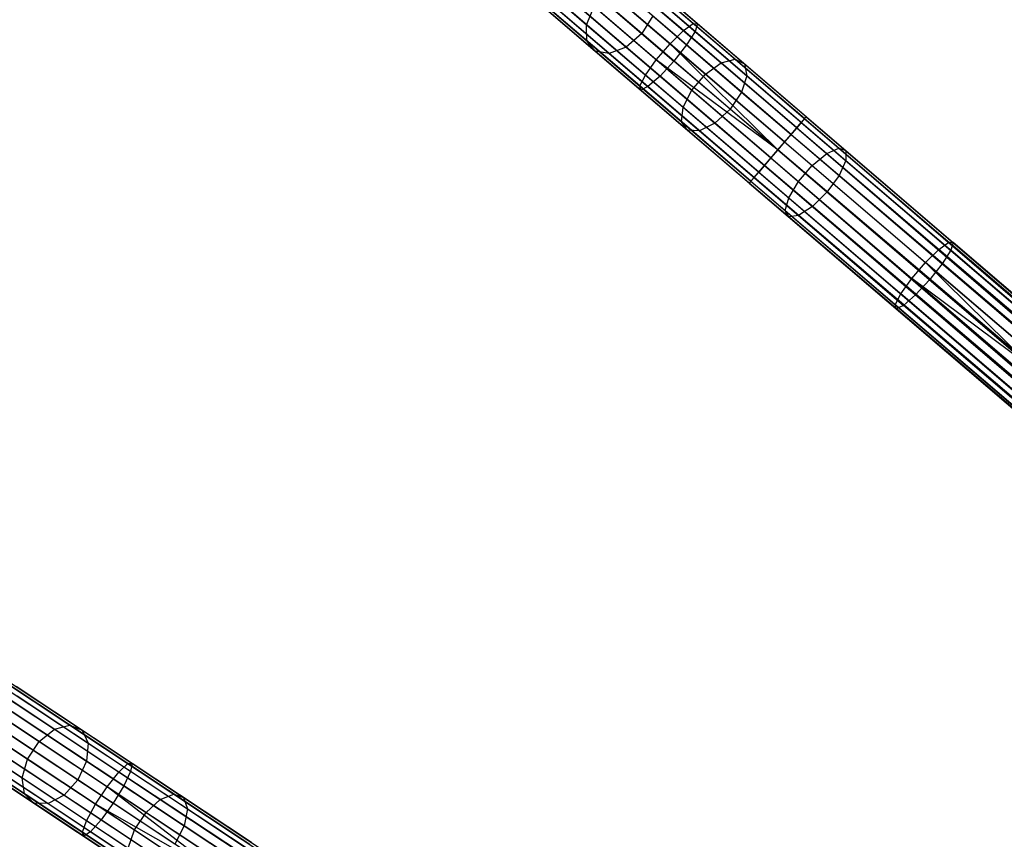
# Model space of a CAD drawing. Extents: x -189 to 189, y -189 to 189.
# Tile 97 of 256: x -145 to -123, y 94 to 112. Entities that reach past the tile are written whole.
import ezdxf

# ---------------------------------------------------------------- set-up
doc = ezdxf.new("R2010")
doc.units = 0
doc.header["$LTSCALE"] = 25.4
doc.layers.get('0').update_dxf_attribs({"linetype": 'CONTINUOUS'})

# ---------------------------------------------------------------- blocks, each defined once
blk = doc.blocks.new('NL2500012474_STL')
at = {"color": 0}
for p, q in [((61.219, 112.308, 177.97), (58.714, 114.454, 177.142)), ((61.219, 112.308, 177.97), (58.714, 114.454, 177.142)), ((61.444, 112.473, 177.581), (58.988, 114.578, 176.769)), ((61.444, 112.473, 177.581), (58.988, 114.578, 176.769)), ((61.541, 112.466, 177.113), (59.141, 114.522, 176.319)), ((61.541, 112.466, 177.113), (59.141, 114.522, 176.319)), ((61.486, 112.29, 176.671), (59.141, 114.299, 175.895)), ((61.486, 112.29, 176.671), (59.141, 114.299, 175.895)), ((57.102, 114.089, 33.557), (59.022, 112.444, 31.2)), ((57.102, 114.089, 33.557), (59.022, 112.444, 31.2)), ((60.915, 112.01, 178.189), (58.384, 114.179, 177.352)), ((60.915, 112.01, 178.189), (58.384, 114.179, 177.352)), ((60.604, 111.647, 178.189), (58.073, 113.815, 177.352)), ((60.604, 111.647, 178.189), (58.073, 113.815, 177.352)), ((61.292, 111.984, 176.358), (58.985, 113.961, 175.595)), ((61.292, 111.984, 176.358), (58.985, 113.961, 175.595)), ((57.147, 113.692, 33.822), (59.03, 112.079, 31.509)), ((57.147, 113.692, 33.822), (59.03, 112.079, 31.509)), ((60.275, 112.244, 32.573), (58.517, 113.75, 34.732)), ((60.275, 112.244, 32.573), (58.517, 113.75, 34.732)), ((58.711, 113.584, 175.486), (61.004, 111.619, 176.245)), ((58.711, 113.584, 175.486), (61.004, 111.619, 176.245)), ((57.376, 113.42, 34.141), (59.216, 111.844, 31.882)), ((57.376, 113.42, 34.141), (59.216, 111.844, 31.882)), ((60.356, 111.301, 177.97), (57.851, 113.447, 177.142)), ((60.356, 111.301, 177.97), (57.851, 113.447, 177.142)), ((58.15, 113.452, 34.655), (59.919, 111.937, 32.483)), ((58.15, 113.452, 34.655), (59.919, 111.937, 32.483)), ((59.885, 113.451, 31.2), (62.075, 111.575, 29.295)), ((59.885, 113.451, 31.2), (62.075, 111.575, 29.295)), ((60.247, 113.499, 31.509), (62.395, 111.658, 29.64)), ((60.247, 113.499, 31.509), (62.395, 111.658, 29.64)), ((60.507, 113.352, 31.882), (62.606, 111.554, 30.057)), ((60.507, 113.352, 31.882), (62.606, 111.554, 30.057)), ((57.739, 113.333, 34.442), (59.536, 111.793, 32.234)), ((57.739, 113.333, 34.442), (59.536, 111.793, 32.234)), ((60.228, 111.053, 177.581), (57.771, 113.158, 176.769)), ((60.228, 111.053, 177.581), (57.771, 113.158, 176.769)), ((60.688, 111.278, 176.358), (58.38, 113.255, 175.595)), ((60.688, 111.278, 176.358), (58.38, 113.255, 175.595)), ((59.504, 113.219, 31.025), (61.718, 111.322, 29.1)), ((59.504, 113.219, 31.025), (61.718, 111.322, 29.1)), ((60.249, 110.958, 177.113), (57.85, 113.014, 176.319)), ((60.249, 110.958, 177.113), (57.85, 113.014, 176.319)), ((60.415, 111.04, 176.671), (58.07, 113.049, 175.895)), ((60.415, 111.04, 176.671), (58.07, 113.049, 175.895)), ((60.607, 113.043, 32.234), (62.658, 111.285, 30.45)), ((60.607, 113.043, 32.234), (62.658, 111.285, 30.45)), ((59.022, 112.444, 31.2), (59.193, 112.855, 31.025)), ((59.022, 112.444, 31.2), (59.193, 112.855, 31.025)), ((59.193, 112.855, 31.025), (61.407, 110.959, 29.1)), ((59.193, 112.855, 31.025), (61.407, 110.959, 29.1)), ((59.03, 112.079, 31.509), (59.022, 112.444, 31.2)), ((59.022, 112.444, 31.2), (61.212, 110.568, 29.295)), ((59.022, 112.444, 31.2), (61.212, 110.568, 29.295)), ((59.03, 112.079, 31.509), (59.022, 112.444, 31.2)), ((60.523, 112.643, 32.483), (60.275, 112.244, 32.573)), ((60.523, 112.643, 32.483), (60.275, 112.244, 32.573)), ((60.523, 112.643, 32.483), (62.541, 110.914, 30.728)), ((60.523, 112.643, 32.483), (62.541, 110.914, 30.728)), ((61.219, 112.308, 177.97), (61.444, 112.473, 177.581)), ((61.219, 112.308, 177.97), (61.444, 112.473, 177.581)), ((61.444, 112.473, 177.581), (61.541, 112.466, 177.113)), ((63.969, 110.31, 177.855), (61.444, 112.473, 177.581)), ((63.969, 110.31, 177.855), (61.444, 112.473, 177.581)), ((61.444, 112.473, 177.581), (61.541, 112.466, 177.113)), ((61.541, 112.466, 177.113), (61.486, 112.29, 176.671)), ((61.541, 112.466, 177.113), (61.486, 112.29, 176.671)), ((64.007, 110.354, 177.379), (61.541, 112.466, 177.113)), ((64.007, 110.354, 177.379), (61.541, 112.466, 177.113)), ((60.275, 112.244, 32.573), (59.919, 111.937, 32.483)), ((60.275, 112.244, 32.573), (59.919, 111.937, 32.483)), ((62.28, 110.525, 30.829), (60.275, 112.244, 32.573)), ((62.28, 110.525, 30.829), (60.275, 112.244, 32.573)), ((60.915, 112.01, 178.189), (61.219, 112.308, 177.97)), ((60.915, 112.01, 178.189), (61.219, 112.308, 177.97)), ((63.792, 110.103, 178.249), (61.219, 112.308, 177.97)), ((63.792, 110.103, 178.249), (61.219, 112.308, 177.97)), ((61.486, 112.29, 176.671), (61.292, 111.984, 176.358)), ((61.486, 112.29, 176.671), (61.292, 111.984, 176.358)), ((63.896, 110.225, 176.932), (61.486, 112.29, 176.671)), ((63.896, 110.225, 176.932), (61.486, 112.29, 176.671)), ((59.216, 111.844, 31.882), (59.03, 112.079, 31.509)), ((59.03, 112.079, 31.509), (61.179, 110.238, 29.64)), ((59.03, 112.079, 31.509), (61.179, 110.238, 29.64)), ((59.216, 111.844, 31.882), (59.03, 112.079, 31.509)), ((60.604, 111.647, 178.189), (60.915, 112.01, 178.189)), ((60.604, 111.647, 178.189), (60.915, 112.01, 178.189)), ((63.361, 109.6, 178.5), (60.915, 112.01, 178.189)), ((63.361, 109.6, 178.5), (60.915, 112.01, 178.189)), ((63.516, 109.782, 178.471), (60.915, 112.01, 178.189)), ((63.516, 109.782, 178.471), (60.915, 112.01, 178.189)), ((59.536, 111.793, 32.234), (59.216, 111.844, 31.882)), ((59.216, 111.844, 31.882), (61.314, 110.046, 30.057)), ((59.216, 111.844, 31.882), (61.314, 110.046, 30.057)), ((59.536, 111.793, 32.234), (59.216, 111.844, 31.882)), ((59.919, 111.937, 32.483), (59.536, 111.793, 32.234)), ((59.919, 111.937, 32.483), (59.536, 111.793, 32.234)), ((59.536, 111.793, 32.234), (61.588, 110.035, 30.45)), ((59.536, 111.793, 32.234), (61.588, 110.035, 30.45)), ((59.919, 111.937, 32.483), (61.936, 110.208, 30.728)), ((59.919, 111.937, 32.483), (61.936, 110.208, 30.728)), ((61.292, 111.984, 176.358), (61.004, 111.619, 176.245)), ((61.292, 111.984, 176.358), (61.004, 111.619, 176.245)), ((63.663, 109.953, 176.615), (61.292, 111.984, 176.358)), ((63.663, 109.953, 176.615), (61.292, 111.984, 176.358)), ((60.356, 111.301, 177.97), (60.604, 111.647, 178.189)), ((60.356, 111.301, 177.97), (60.604, 111.647, 178.189)), ((63.205, 109.418, 178.471), (60.604, 111.647, 178.189)), ((63.205, 109.418, 178.471), (60.604, 111.647, 178.189)), ((63.361, 109.6, 178.5), (60.604, 111.647, 178.189)), ((63.361, 109.6, 178.5), (60.604, 111.647, 178.189)), ((61.004, 111.619, 176.245), (60.688, 111.278, 176.358)), ((61.004, 111.619, 176.245), (60.688, 111.278, 176.358)), ((63.361, 109.6, 176.5), (61.004, 111.619, 176.245)), ((63.361, 109.6, 176.5), (61.004, 111.619, 176.245)), ((61.718, 111.322, 29.1), (62.075, 111.575, 29.295)), ((61.718, 111.322, 29.1), (62.075, 111.575, 29.295)), ((62.075, 111.575, 29.295), (62.395, 111.658, 29.64)), ((62.075, 111.575, 29.295), (62.395, 111.658, 29.64)), ((62.075, 111.575, 29.295), (64.475, 109.519, 27.895)), ((62.075, 111.575, 29.295), (64.475, 109.519, 27.895)), ((62.395, 111.658, 29.64), (64.75, 109.641, 28.267)), ((62.395, 111.658, 29.64), (64.75, 109.641, 28.267)), ((62.395, 111.658, 29.64), (62.606, 111.554, 30.057)), ((62.395, 111.658, 29.64), (62.606, 111.554, 30.057)), ((62.606, 111.554, 30.057), (64.905, 109.584, 28.716)), ((62.606, 111.554, 30.057), (64.905, 109.584, 28.716)), ((62.606, 111.554, 30.057), (62.658, 111.285, 30.45)), ((62.606, 111.554, 30.057), (62.658, 111.285, 30.45)), ((60.228, 111.053, 177.581), (60.356, 111.301, 177.97)), ((60.228, 111.053, 177.581), (60.356, 111.301, 177.97)), ((62.929, 109.096, 178.249), (60.356, 111.301, 177.97)), ((62.929, 109.096, 178.249), (60.356, 111.301, 177.97)), ((60.688, 111.278, 176.358), (60.415, 111.04, 176.671)), ((60.688, 111.278, 176.358), (60.415, 111.04, 176.671)), ((63.058, 109.247, 176.615), (60.688, 111.278, 176.358)), ((63.058, 109.247, 176.615), (60.688, 111.278, 176.358)), ((61.407, 110.959, 29.1), (61.718, 111.322, 29.1)), ((61.407, 110.959, 29.1), (61.718, 111.322, 29.1)), ((61.718, 111.322, 29.1), (64.144, 109.244, 27.685)), ((61.718, 111.322, 29.1), (64.144, 109.244, 27.685)), ((62.658, 111.285, 30.45), (62.541, 110.914, 30.728)), ((62.658, 111.285, 30.45), (62.541, 110.914, 30.728)), ((62.658, 111.285, 30.45), (64.906, 109.36, 29.139)), ((62.658, 111.285, 30.45), (64.906, 109.36, 29.139)), ((60.249, 110.958, 177.113), (60.228, 111.053, 177.581)), ((62.752, 108.89, 177.855), (60.228, 111.053, 177.581)), ((60.249, 110.958, 177.113), (60.228, 111.053, 177.581)), ((62.752, 108.89, 177.855), (60.228, 111.053, 177.581)), ((60.415, 111.04, 176.671), (60.249, 110.958, 177.113)), ((60.415, 111.04, 176.671), (60.249, 110.958, 177.113)), ((62.715, 108.846, 177.379), (60.249, 110.958, 177.113)), ((62.715, 108.846, 177.379), (60.249, 110.958, 177.113)), ((62.825, 108.975, 176.932), (60.415, 111.04, 176.671)), ((62.825, 108.975, 176.932), (60.415, 111.04, 176.671)), ((61.212, 110.568, 29.295), (61.407, 110.959, 29.1)), ((61.212, 110.568, 29.295), (61.407, 110.959, 29.1)), ((61.407, 110.959, 29.1), (63.832, 108.881, 27.685)), ((61.407, 110.959, 29.1), (63.832, 108.881, 27.685)), ((62.541, 110.914, 30.728), (62.28, 110.525, 30.829)), ((62.541, 110.914, 30.728), (62.28, 110.525, 30.829)), ((62.541, 110.914, 30.728), (64.752, 109.02, 29.439)), ((62.541, 110.914, 30.728), (64.752, 109.02, 29.439)), ((61.179, 110.238, 29.64), (61.212, 110.568, 29.295)), ((61.179, 110.238, 29.64), (61.212, 110.568, 29.295)), ((61.212, 110.568, 29.295), (63.612, 108.512, 27.895)), ((61.212, 110.568, 29.295), (63.612, 108.512, 27.895)), ((62.28, 110.525, 30.829), (61.936, 110.208, 30.728)), ((62.28, 110.525, 30.829), (61.936, 110.208, 30.728)), ((64.478, 108.643, 29.547), (62.28, 110.525, 30.829)), ((64.478, 108.643, 29.547), (62.28, 110.525, 30.829)), ((61.314, 110.046, 30.057), (61.179, 110.238, 29.64)), ((61.179, 110.238, 29.64), (63.533, 108.221, 28.267)), ((61.179, 110.238, 29.64), (63.533, 108.221, 28.267)), ((61.314, 110.046, 30.057), (61.179, 110.238, 29.64)), ((61.936, 110.208, 30.728), (61.588, 110.035, 30.45)), ((61.936, 110.208, 30.728), (61.588, 110.035, 30.45)), ((61.936, 110.208, 30.728), (64.147, 108.314, 29.439)), ((61.936, 110.208, 30.728), (64.147, 108.314, 29.439)), ((63.663, 109.953, 176.615), (63.896, 110.225, 176.932)), ((63.663, 109.953, 176.615), (63.896, 110.225, 176.932)), ((63.969, 110.31, 177.855), (63.792, 110.103, 178.249)), ((63.969, 110.31, 177.855), (63.792, 110.103, 178.249)), ((63.896, 110.225, 176.932), (64.007, 110.354, 177.379)), ((63.896, 110.225, 176.932), (64.007, 110.354, 177.379)), ((63.896, 110.225, 176.932), (159.005, 28.74, 176.932)), ((63.896, 110.225, 176.932), (159.005, 28.74, 176.932)), ((63.896, 110.225, 176.932), (159.078, 28.825, 177.145)), ((63.896, 110.225, 176.932), (159.078, 28.825, 177.145)), ((63.896, 110.225, 176.932), (159.116, 28.869, 177.379)), ((63.896, 110.225, 176.932), (159.116, 28.869, 177.379)), ((64.007, 110.354, 177.379), (63.969, 110.31, 177.855)), ((64.007, 110.354, 177.379), (63.969, 110.31, 177.855)), ((63.969, 110.31, 177.855), (159.078, 28.825, 177.855)), ((63.969, 110.31, 177.855), (159.078, 28.825, 177.855)), ((63.969, 110.31, 177.855), (159.005, 28.74, 178.068)), ((63.969, 110.31, 177.855), (159.005, 28.74, 178.068)), ((63.969, 110.31, 177.855), (158.901, 28.619, 178.249)), ((63.969, 110.31, 177.855), (158.901, 28.619, 178.249)), ((64.007, 110.354, 177.379), (159.116, 28.869, 177.379)), ((64.007, 110.354, 177.379), (159.116, 28.869, 177.621)), ((64.007, 110.354, 177.379), (159.116, 28.869, 177.379)), ((64.007, 110.354, 177.379), (159.116, 28.869, 177.621)), ((64.007, 110.354, 177.379), (159.078, 28.825, 177.855)), ((64.007, 110.354, 177.379), (159.078, 28.825, 177.855)), ((61.588, 110.035, 30.45), (61.314, 110.046, 30.057)), ((61.314, 110.046, 30.057), (63.613, 108.076, 28.716)), ((61.314, 110.046, 30.057), (63.613, 108.076, 28.716)), ((61.588, 110.035, 30.45), (61.314, 110.046, 30.057)), ((61.588, 110.035, 30.45), (63.835, 108.11, 29.139)), ((61.588, 110.035, 30.45), (63.835, 108.11, 29.139)), ((63.792, 110.103, 178.249), (63.516, 109.782, 178.471)), ((63.792, 110.103, 178.249), (63.516, 109.782, 178.471)), ((63.792, 110.103, 178.249), (158.901, 28.619, 178.249)), ((63.792, 110.103, 178.249), (158.901, 28.619, 178.249)), ((63.792, 110.103, 178.249), (158.772, 28.468, 178.385)), ((63.792, 110.103, 178.249), (158.772, 28.468, 178.385)), ((63.792, 110.103, 178.249), (158.626, 28.297, 178.471)), ((63.792, 110.103, 178.249), (158.626, 28.297, 178.471)), ((63.361, 109.6, 176.5), (63.663, 109.953, 176.615)), ((63.361, 109.6, 176.5), (63.663, 109.953, 176.615)), ((63.516, 109.782, 178.471), (63.361, 109.6, 178.5)), ((63.516, 109.782, 178.471), (63.361, 109.6, 178.5)), ((63.516, 109.782, 178.471), (158.626, 28.297, 178.471)), ((63.516, 109.782, 178.471), (158.626, 28.297, 178.471)), ((63.663, 109.953, 176.615), (158.772, 28.468, 176.615)), ((63.663, 109.953, 176.615), (158.772, 28.468, 176.615)), ((63.663, 109.953, 176.615), (158.901, 28.619, 176.751)), ((63.663, 109.953, 176.615), (158.901, 28.619, 176.751)), ((63.663, 109.953, 176.615), (159.005, 28.74, 176.932)), ((63.663, 109.953, 176.615), (159.005, 28.74, 176.932)), ((63.058, 109.247, 176.615), (63.361, 109.6, 176.5)), ((63.058, 109.247, 176.615), (63.361, 109.6, 176.5)), ((63.361, 109.6, 178.5), (63.205, 109.418, 178.471)), ((63.361, 109.6, 178.5), (63.205, 109.418, 178.471)), ((158.772, 28.468, 176.615), (63.361, 109.6, 176.5)), ((63.361, 109.6, 178.5), (158.47, 28.115, 178.5)), ((63.361, 109.6, 178.5), (158.47, 28.115, 178.5)), ((158.626, 28.297, 176.529), (63.361, 109.6, 176.5)), ((158.772, 28.468, 176.615), (63.361, 109.6, 176.5)), ((158.626, 28.297, 176.529), (63.361, 109.6, 176.5)), ((158.47, 28.115, 176.5), (63.361, 109.6, 176.5)), ((158.47, 28.115, 176.5), (63.361, 109.6, 176.5)), ((64.475, 109.519, 27.895), (64.75, 109.641, 28.267)), ((64.475, 109.519, 27.895), (64.75, 109.641, 28.267)), ((64.75, 109.641, 28.267), (67.244, 107.504, 27.428)), ((64.75, 109.641, 28.267), (67.244, 107.504, 27.428)), ((64.75, 109.641, 28.267), (64.905, 109.584, 28.716)), ((64.75, 109.641, 28.267), (64.905, 109.584, 28.716)), ((64.905, 109.584, 28.716), (67.342, 107.496, 27.896)), ((64.905, 109.584, 28.716), (67.342, 107.496, 27.896)), ((64.905, 109.584, 28.716), (64.906, 109.36, 29.139)), ((64.905, 109.584, 28.716), (64.906, 109.36, 29.139)), ((63.205, 109.418, 178.471), (62.929, 109.096, 178.249)), ((63.205, 109.418, 178.471), (62.929, 109.096, 178.249)), ((63.205, 109.418, 178.471), (158.314, 27.934, 178.471)), ((63.205, 109.418, 178.471), (158.314, 27.934, 178.471)), ((63.205, 109.418, 178.471), (158.167, 27.762, 178.385)), ((63.205, 109.418, 178.471), (158.167, 27.762, 178.385)), ((63.205, 109.418, 178.471), (158.038, 27.612, 178.249)), ((63.205, 109.418, 178.471), (158.038, 27.612, 178.249)), ((64.144, 109.244, 27.685), (64.475, 109.519, 27.895)), ((64.144, 109.244, 27.685), (64.475, 109.519, 27.895)), ((64.475, 109.519, 27.895), (67.018, 107.34, 27.039)), ((64.475, 109.519, 27.895), (67.018, 107.34, 27.039)), ((64.906, 109.36, 29.139), (64.752, 109.02, 29.439)), ((64.906, 109.36, 29.139), (64.752, 109.02, 29.439)), ((64.906, 109.36, 29.139), (67.288, 107.319, 28.338)), ((64.906, 109.36, 29.139), (67.288, 107.319, 28.338)), ((62.929, 109.096, 178.249), (62.752, 108.89, 177.855)), ((62.929, 109.096, 178.249), (62.752, 108.89, 177.855)), ((62.825, 108.975, 176.932), (63.058, 109.247, 176.615)), ((62.825, 108.975, 176.932), (63.058, 109.247, 176.615)), ((62.929, 109.096, 178.249), (158.038, 27.612, 178.249)), ((62.929, 109.096, 178.249), (158.038, 27.612, 178.249)), ((62.929, 109.096, 178.249), (157.934, 27.49, 178.068)), ((62.929, 109.096, 178.249), (157.934, 27.49, 178.068)), ((63.058, 109.247, 176.615), (158.167, 27.762, 176.615)), ((158.47, 28.115, 176.5), (63.058, 109.247, 176.615)), ((158.47, 28.115, 176.5), (63.058, 109.247, 176.615)), ((158.314, 27.934, 176.529), (63.058, 109.247, 176.615)), ((158.314, 27.934, 176.529), (63.058, 109.247, 176.615)), ((63.058, 109.247, 176.615), (158.167, 27.762, 176.615)), ((63.832, 108.881, 27.685), (64.144, 109.244, 27.685)), ((63.832, 108.881, 27.685), (64.144, 109.244, 27.685)), ((64.144, 109.244, 27.685), (66.714, 107.042, 26.82)), ((64.144, 109.244, 27.685), (66.714, 107.042, 26.82)), ((62.715, 108.846, 177.379), (62.825, 108.975, 176.932)), ((62.715, 108.846, 177.379), (62.825, 108.975, 176.932)), ((62.752, 108.89, 177.855), (62.715, 108.846, 177.379)), ((62.752, 108.89, 177.855), (62.715, 108.846, 177.379)), ((62.752, 108.89, 177.855), (157.934, 27.49, 178.068)), ((62.752, 108.89, 177.855), (157.934, 27.49, 178.068)), ((62.752, 108.89, 177.855), (157.861, 27.405, 177.855)), ((62.752, 108.89, 177.855), (157.861, 27.405, 177.855)), ((62.752, 108.89, 177.855), (157.824, 27.362, 177.621)), ((62.752, 108.89, 177.855), (157.824, 27.362, 177.621)), ((158.167, 27.762, 176.615), (62.825, 108.975, 176.932)), ((158.038, 27.612, 176.751), (62.825, 108.975, 176.932)), ((158.167, 27.762, 176.615), (62.825, 108.975, 176.932)), ((158.038, 27.612, 176.751), (62.825, 108.975, 176.932)), ((157.934, 27.49, 176.932), (62.825, 108.975, 176.932)), ((157.934, 27.49, 176.932), (62.825, 108.975, 176.932)), ((63.612, 108.512, 27.895), (63.832, 108.881, 27.685)), ((63.612, 108.512, 27.895), (63.832, 108.881, 27.685)), ((63.832, 108.881, 27.685), (66.403, 106.679, 26.82)), ((63.832, 108.881, 27.685), (66.403, 106.679, 26.82)), ((64.752, 109.02, 29.439), (64.478, 108.643, 29.547)), ((64.752, 109.02, 29.439), (64.478, 108.643, 29.547)), ((64.752, 109.02, 29.439), (67.095, 107.013, 28.651)), ((64.752, 109.02, 29.439), (67.095, 107.013, 28.651)), ((62.715, 108.846, 177.379), (157.824, 27.362, 177.621)), ((62.715, 108.846, 177.379), (157.824, 27.362, 177.379)), ((62.715, 108.846, 177.379), (157.824, 27.362, 177.621)), ((157.934, 27.49, 176.932), (62.715, 108.846, 177.379)), ((157.934, 27.49, 176.932), (62.715, 108.846, 177.379)), ((157.861, 27.405, 177.145), (62.715, 108.846, 177.379)), ((157.861, 27.405, 177.145), (62.715, 108.846, 177.379)), ((62.715, 108.846, 177.379), (157.824, 27.362, 177.379)), ((64.478, 108.643, 29.547), (64.147, 108.314, 29.439)), ((64.478, 108.643, 29.547), (64.147, 108.314, 29.439)), ((66.807, 106.647, 28.764), (64.478, 108.643, 29.547)), ((66.807, 106.647, 28.764), (64.478, 108.643, 29.547)), ((63.533, 108.221, 28.267), (63.612, 108.512, 27.895)), ((63.533, 108.221, 28.267), (63.612, 108.512, 27.895)), ((63.612, 108.512, 27.895), (66.155, 106.333, 27.039)), ((63.612, 108.512, 27.895), (66.155, 106.333, 27.039)), ((63.613, 108.076, 28.716), (63.533, 108.221, 28.267)), ((63.533, 108.221, 28.267), (66.028, 106.084, 27.428)), ((63.533, 108.221, 28.267), (66.028, 106.084, 27.428)), ((63.613, 108.076, 28.716), (63.533, 108.221, 28.267)), ((64.147, 108.314, 29.439), (63.835, 108.11, 29.139)), ((64.147, 108.314, 29.439), (63.835, 108.11, 29.139)), ((64.147, 108.314, 29.439), (66.49, 106.307, 28.651)), ((64.147, 108.314, 29.439), (66.49, 106.307, 28.651)), ((63.835, 108.11, 29.139), (63.613, 108.076, 28.716)), ((63.835, 108.11, 29.139), (63.613, 108.076, 28.716)), ((63.613, 108.076, 28.716), (66.05, 105.989, 27.896)), ((63.613, 108.076, 28.716), (66.05, 105.989, 27.896)), ((63.835, 108.11, 29.139), (66.217, 106.069, 28.338)), ((63.835, 108.11, 29.139), (66.217, 106.069, 28.338)), ((66.714, 107.042, 26.82), (67.018, 107.34, 27.039)), ((66.714, 107.042, 26.82), (67.018, 107.34, 27.039)), ((67.018, 107.34, 27.039), (67.244, 107.504, 27.428)), ((67.018, 107.34, 27.039), (67.244, 107.504, 27.428)), ((69.633, 105.099, 26.751), (67.018, 107.34, 27.039)), ((69.633, 105.099, 26.751), (67.018, 107.34, 27.039)), ((67.288, 107.319, 28.338), (67.095, 107.013, 28.651)), ((67.288, 107.319, 28.338), (67.095, 107.013, 28.651)), ((69.81, 105.305, 27.145), (67.244, 107.504, 27.428)), ((67.244, 107.504, 27.428), (67.342, 107.496, 27.896)), ((69.81, 105.305, 27.145), (67.244, 107.504, 27.428)), ((67.244, 107.504, 27.428), (67.342, 107.496, 27.896)), ((67.342, 107.496, 27.896), (67.288, 107.319, 28.338)), ((67.342, 107.496, 27.896), (67.288, 107.319, 28.338)), ((69.737, 105.22, 28.068), (67.288, 107.319, 28.338)), ((69.737, 105.22, 28.068), (67.288, 107.319, 28.338)), ((69.848, 105.349, 27.621), (67.342, 107.496, 27.896)), ((69.848, 105.349, 27.621), (67.342, 107.496, 27.896)), ((66.403, 106.679, 26.82), (66.714, 107.042, 26.82)), ((66.403, 106.679, 26.82), (66.714, 107.042, 26.82)), ((69.358, 104.777, 26.529), (66.714, 107.042, 26.82)), ((69.358, 104.777, 26.529), (66.714, 107.042, 26.82)), ((69.202, 104.595, 26.5), (66.714, 107.042, 26.82)), ((69.202, 104.595, 26.5), (66.714, 107.042, 26.82)), ((67.095, 107.013, 28.651), (66.807, 106.647, 28.764)), ((67.095, 107.013, 28.651), (66.807, 106.647, 28.764)), ((69.504, 104.948, 28.385), (67.095, 107.013, 28.651)), ((69.504, 104.948, 28.385), (67.095, 107.013, 28.651)), ((66.155, 106.333, 27.039), (66.403, 106.679, 26.82)), ((66.155, 106.333, 27.039), (66.403, 106.679, 26.82)), ((69.202, 104.595, 26.5), (66.403, 106.679, 26.82)), ((69.202, 104.595, 26.5), (66.403, 106.679, 26.82)), ((69.046, 104.414, 26.529), (66.403, 106.679, 26.82)), ((69.046, 104.414, 26.529), (66.403, 106.679, 26.82)), ((66.807, 106.647, 28.764), (66.49, 106.307, 28.651)), ((66.807, 106.647, 28.764), (66.49, 106.307, 28.651)), ((69.202, 104.595, 28.5), (66.807, 106.647, 28.764)), ((69.202, 104.595, 28.5), (66.807, 106.647, 28.764)), ((66.028, 106.084, 27.428), (66.155, 106.333, 27.039)), ((66.028, 106.084, 27.428), (66.155, 106.333, 27.039)), ((68.771, 104.092, 26.751), (66.155, 106.333, 27.039)), ((68.771, 104.092, 26.751), (66.155, 106.333, 27.039)), ((66.49, 106.307, 28.651), (66.217, 106.069, 28.338)), ((66.49, 106.307, 28.651), (66.217, 106.069, 28.338)), ((68.9, 104.242, 28.385), (66.49, 106.307, 28.651)), ((68.9, 104.242, 28.385), (66.49, 106.307, 28.651)), ((68.594, 103.885, 27.145), (66.028, 106.084, 27.428)), ((68.594, 103.885, 27.145), (66.028, 106.084, 27.428)), ((66.05, 105.989, 27.896), (66.028, 106.084, 27.428)), ((66.05, 105.989, 27.896), (66.028, 106.084, 27.428)), ((66.217, 106.069, 28.338), (66.05, 105.989, 27.896)), ((66.217, 106.069, 28.338), (66.05, 105.989, 27.896)), ((68.556, 103.842, 27.621), (66.05, 105.989, 27.896)), ((68.556, 103.842, 27.621), (66.05, 105.989, 27.896)), ((68.667, 103.97, 28.068), (66.217, 106.069, 28.338)), ((68.667, 103.97, 28.068), (66.217, 106.069, 28.338)), ((44.831, 97.836, 33.557), (46.938, 96.44, 31.2)), ((44.831, 97.836, 33.557), (46.938, 96.44, 31.2)), ((45.224, 97.902, 33.822), (47.292, 96.532, 31.509)), ((45.224, 97.902, 33.822), (47.292, 96.532, 31.509)), ((45.55, 97.755, 34.141), (47.569, 96.417, 31.882)), ((45.55, 97.755, 34.141), (47.569, 96.417, 31.882)), ((44.46, 97.574, 33.407), (46.589, 96.162, 31.025)), ((44.46, 97.574, 33.407), (46.589, 96.162, 31.025)), ((48.403, 95.469, 177.97), (45.654, 97.291, 177.142)), ((48.403, 95.469, 177.97), (45.654, 97.291, 177.142)), ((45.732, 97.431, 34.442), (47.706, 96.123, 32.234)), ((45.732, 97.431, 34.442), (47.706, 96.123, 32.234)), ((48.606, 95.661, 177.581), (45.91, 97.448, 176.769)), ((48.606, 95.661, 177.581), (45.91, 97.448, 176.769)), ((48.703, 95.666, 177.113), (46.069, 97.411, 176.319)), ((48.703, 95.666, 177.113), (46.069, 97.411, 176.319)), ((44.195, 97.175, 33.407), (46.325, 95.763, 31.025)), ((44.195, 97.175, 33.407), (46.325, 95.763, 31.025)), ((48.67, 95.484, 176.671), (46.096, 97.19, 175.895)), ((48.67, 95.484, 176.671), (46.096, 97.19, 175.895)), ((48.138, 95.136, 178.189), (45.36, 96.977, 177.352)), ((48.138, 95.136, 178.189), (45.36, 96.977, 177.352)), ((45.73, 97.002, 34.655), (47.671, 95.716, 32.483)), ((45.73, 97.002, 34.655), (47.671, 95.716, 32.483)), ((48.515, 95.157, 176.358), (45.983, 96.835, 175.595)), ((48.515, 95.157, 176.358), (45.983, 96.835, 175.595)), ((44.099, 96.73, 33.557), (46.206, 95.334, 31.2)), ((44.099, 96.73, 33.557), (46.206, 95.334, 31.2)), ((47.874, 94.737, 178.189), (45.095, 96.578, 177.352)), ((47.874, 94.737, 178.189), (45.095, 96.578, 177.352)), ((47.474, 95.289, 32.573), (45.544, 96.568, 34.732)), ((47.474, 95.289, 32.573), (45.544, 96.568, 34.732)), ((45.757, 96.427, 175.486), (48.274, 94.759, 176.245)), ((45.757, 96.427, 175.486), (48.274, 94.759, 176.245)), ((46.589, 96.162, 31.025), (46.938, 96.44, 31.2)), ((46.589, 96.162, 31.025), (46.938, 96.44, 31.2)), ((46.938, 96.44, 31.2), (47.292, 96.532, 31.509)), ((46.938, 96.44, 31.2), (47.292, 96.532, 31.509)), ((46.938, 96.44, 31.2), (49.342, 94.847, 29.295)), ((46.938, 96.44, 31.2), (49.342, 94.847, 29.295)), ((47.292, 96.532, 31.509), (49.65, 94.969, 29.64)), ((47.292, 96.532, 31.509), (49.65, 94.969, 29.64)), ((47.292, 96.532, 31.509), (47.569, 96.417, 31.882)), ((47.292, 96.532, 31.509), (47.569, 96.417, 31.882)), ((47.569, 96.417, 31.882), (49.872, 94.891, 30.057)), ((47.569, 96.417, 31.882), (49.872, 94.891, 30.057)), ((47.569, 96.417, 31.882), (47.706, 96.123, 32.234)), ((47.569, 96.417, 31.882), (47.706, 96.123, 32.234)), ((44.191, 96.343, 33.822), (46.259, 94.973, 31.509)), ((44.191, 96.343, 33.822), (46.259, 94.973, 31.509)), ((47.67, 94.364, 177.97), (44.921, 96.185, 177.142)), ((47.67, 94.364, 177.97), (44.921, 96.185, 177.142)), ((45.217, 96.227, 34.655), (47.158, 94.941, 32.483)), ((45.217, 96.227, 34.655), (47.158, 94.941, 32.483)), ((46.325, 95.763, 31.025), (46.589, 96.162, 31.025)), ((46.325, 95.763, 31.025), (46.589, 96.162, 31.025)), ((46.589, 96.162, 31.025), (49.019, 94.552, 29.1)), ((46.589, 96.162, 31.025), (49.019, 94.552, 29.1)), ((47.706, 96.123, 32.234), (47.671, 95.716, 32.483)), ((47.706, 96.123, 32.234), (47.671, 95.716, 32.483)), ((47.706, 96.123, 32.234), (49.957, 94.631, 30.45)), ((47.706, 96.123, 32.234), (49.957, 94.631, 30.45)), ((44.453, 96.1, 34.141), (46.472, 94.762, 31.882)), ((44.453, 96.1, 34.141), (46.472, 94.762, 31.882)), ((44.823, 96.059, 34.442), (46.796, 94.751, 32.234)), ((44.823, 96.059, 34.442), (46.796, 94.751, 32.234)), ((48.002, 94.382, 176.358), (45.47, 96.06, 175.595)), ((48.002, 94.382, 176.358), (45.47, 96.06, 175.595)), ((47.573, 94.102, 177.581), (44.877, 95.889, 176.769)), ((47.573, 94.102, 177.581), (44.877, 95.889, 176.769)), ((47.606, 94.011, 177.113), (44.972, 95.756, 176.319)), ((47.606, 94.011, 177.113), (44.972, 95.756, 176.319)), ((47.761, 94.112, 176.671), (45.186, 95.818, 175.895)), ((47.761, 94.112, 176.671), (45.186, 95.818, 175.895)), ((46.206, 95.334, 31.2), (46.325, 95.763, 31.025)), ((46.206, 95.334, 31.2), (46.325, 95.763, 31.025)), ((46.325, 95.763, 31.025), (48.755, 94.153, 29.1)), ((46.325, 95.763, 31.025), (48.755, 94.153, 29.1)), ((47.671, 95.716, 32.483), (47.474, 95.289, 32.573)), ((47.671, 95.716, 32.483), (47.474, 95.289, 32.573)), ((47.671, 95.716, 32.483), (49.886, 94.248, 30.728)), ((47.671, 95.716, 32.483), (49.886, 94.248, 30.728)), ((48.138, 95.136, 178.189), (48.403, 95.469, 177.97)), ((48.138, 95.136, 178.189), (48.403, 95.469, 177.97)), ((48.403, 95.469, 177.97), (48.606, 95.661, 177.581)), ((48.403, 95.469, 177.97), (48.606, 95.661, 177.581)), ((51.228, 93.598, 178.249), (48.403, 95.469, 177.97)), ((51.228, 93.598, 178.249), (48.403, 95.469, 177.97)), ((48.67, 95.484, 176.671), (48.515, 95.157, 176.358)), ((48.67, 95.484, 176.671), (48.515, 95.157, 176.358)), ((48.606, 95.661, 177.581), (48.703, 95.666, 177.113)), ((48.606, 95.661, 177.581), (48.703, 95.666, 177.113)), ((51.378, 93.824, 177.855), (48.606, 95.661, 177.581)), ((51.378, 93.824, 177.855), (48.606, 95.661, 177.581)), ((48.703, 95.666, 177.113), (48.67, 95.484, 176.671)), ((48.703, 95.666, 177.113), (48.67, 95.484, 176.671)), ((51.316, 93.731, 176.932), (48.67, 95.484, 176.671)), ((51.316, 93.731, 176.932), (48.67, 95.484, 176.671)), ((51.41, 93.872, 177.379), (48.703, 95.666, 177.113)), ((51.41, 93.872, 177.379), (48.703, 95.666, 177.113)), ((46.259, 94.973, 31.509), (46.206, 95.334, 31.2)), ((46.206, 95.334, 31.2), (48.61, 93.741, 29.295)), ((46.206, 95.334, 31.2), (48.61, 93.741, 29.295)), ((46.259, 94.973, 31.509), (46.206, 95.334, 31.2)), ((47.474, 95.289, 32.573), (47.158, 94.941, 32.483)), ((47.474, 95.289, 32.573), (47.158, 94.941, 32.483)), ((49.675, 93.831, 30.829), (47.474, 95.289, 32.573)), ((49.675, 93.831, 30.829), (47.474, 95.289, 32.573)), ((47.874, 94.737, 178.189), (48.138, 95.136, 178.189)), ((47.874, 94.737, 178.189), (48.138, 95.136, 178.189)), ((50.861, 93.045, 178.5), (48.138, 95.136, 178.189)), ((50.861, 93.045, 178.5), (48.138, 95.136, 178.189)), ((50.993, 93.244, 178.471), (48.138, 95.136, 178.189)), ((50.993, 93.244, 178.471), (48.138, 95.136, 178.189)), ((48.515, 95.157, 176.358), (48.274, 94.759, 176.245)), ((48.515, 95.157, 176.358), (48.274, 94.759, 176.245)), ((51.118, 93.432, 176.615), (48.515, 95.157, 176.358)), ((51.118, 93.432, 176.615), (48.515, 95.157, 176.358)), ((46.472, 94.762, 31.882), (46.259, 94.973, 31.509)), ((46.259, 94.973, 31.509), (48.617, 93.41, 29.64)), ((46.259, 94.973, 31.509), (48.617, 93.41, 29.64)), ((46.472, 94.762, 31.882), (46.259, 94.973, 31.509)), ((47.158, 94.941, 32.483), (46.796, 94.751, 32.234)), ((47.158, 94.941, 32.483), (46.796, 94.751, 32.234)), ((47.158, 94.941, 32.483), (49.373, 93.474, 30.728)), ((47.158, 94.941, 32.483), (49.373, 93.474, 30.728)), ((49.019, 94.552, 29.1), (49.342, 94.847, 29.295)), ((49.019, 94.552, 29.1), (49.342, 94.847, 29.295)), ((49.342, 94.847, 29.295), (49.65, 94.969, 29.64)), ((49.342, 94.847, 29.295), (49.65, 94.969, 29.64)), ((49.342, 94.847, 29.295), (51.977, 93.101, 27.895)), ((49.342, 94.847, 29.295), (51.977, 93.101, 27.895)), ((49.65, 94.969, 29.64), (52.234, 93.257, 28.267)), ((49.65, 94.969, 29.64), (52.234, 93.257, 28.267)), ((49.65, 94.969, 29.64), (49.872, 94.891, 30.057)), ((49.65, 94.969, 29.64), (49.872, 94.891, 30.057)), ((49.872, 94.891, 30.057), (52.396, 93.219, 28.716)), ((49.872, 94.891, 30.057), (52.396, 93.219, 28.716)), ((49.872, 94.891, 30.057), (49.957, 94.631, 30.45)), ((49.872, 94.891, 30.057), (49.957, 94.631, 30.45)), ((46.796, 94.751, 32.234), (46.472, 94.762, 31.882)), ((46.472, 94.762, 31.882), (48.775, 93.236, 30.057)), ((46.472, 94.762, 31.882), (48.775, 93.236, 30.057)), ((46.796, 94.751, 32.234), (46.472, 94.762, 31.882)), ((46.796, 94.751, 32.234), (49.048, 93.259, 30.45)), ((46.796, 94.751, 32.234), (49.048, 93.259, 30.45)), ((47.67, 94.364, 177.97), (47.874, 94.737, 178.189)), ((47.67, 94.364, 177.97), (47.874, 94.737, 178.189)), ((50.729, 92.845, 178.471), (47.874, 94.737, 178.189)), ((50.729, 92.845, 178.471), (47.874, 94.737, 178.189)), ((50.861, 93.045, 178.5), (47.874, 94.737, 178.189)), ((50.861, 93.045, 178.5), (47.874, 94.737, 178.189)), ((48.274, 94.759, 176.245), (48.002, 94.382, 176.358)), ((48.274, 94.759, 176.245), (48.002, 94.382, 176.358)), ((50.861, 93.045, 176.5), (48.274, 94.759, 176.245)), ((50.861, 93.045, 176.5), (48.274, 94.759, 176.245)), ((49.957, 94.631, 30.45), (49.886, 94.248, 30.728)), ((49.957, 94.631, 30.45), (49.886, 94.248, 30.728)), ((49.957, 94.631, 30.45), (52.424, 92.996, 29.139)), ((49.957, 94.631, 30.45), (52.424, 92.996, 29.139)), ((47.573, 94.102, 177.581), (47.67, 94.364, 177.97)), ((47.573, 94.102, 177.581), (47.67, 94.364, 177.97)), ((50.495, 92.492, 178.249), (47.67, 94.364, 177.97)), ((50.495, 92.492, 178.249), (47.67, 94.364, 177.97)), ((48.002, 94.382, 176.358), (47.761, 94.112, 176.671)), ((48.002, 94.382, 176.358), (47.761, 94.112, 176.671)), ((50.605, 92.657, 176.615), (48.002, 94.382, 176.358)), ((50.605, 92.657, 176.615), (48.002, 94.382, 176.358)), ((48.755, 94.153, 29.1), (49.019, 94.552, 29.1)), ((48.755, 94.153, 29.1), (49.019, 94.552, 29.1)), ((49.019, 94.552, 29.1), (51.682, 92.788, 27.685)), ((49.019, 94.552, 29.1), (51.682, 92.788, 27.685)), ((47.761, 94.112, 176.671), (47.606, 94.011, 177.113)), ((47.761, 94.112, 176.671), (47.606, 94.011, 177.113)), ((50.407, 92.359, 176.932), (47.761, 94.112, 176.671)), ((50.407, 92.359, 176.932), (47.761, 94.112, 176.671)), ((48.61, 93.741, 29.295), (48.755, 94.153, 29.1)), ((48.61, 93.741, 29.295), (48.755, 94.153, 29.1)), ((48.755, 94.153, 29.1), (51.418, 92.389, 27.685)), ((48.755, 94.153, 29.1), (51.418, 92.389, 27.685)), ((49.886, 94.248, 30.728), (49.675, 93.831, 30.829)), ((49.886, 94.248, 30.728), (49.675, 93.831, 30.829)), ((49.886, 94.248, 30.728), (52.313, 92.64, 29.439)), ((49.886, 94.248, 30.728), (52.313, 92.64, 29.439)), ((47.606, 94.011, 177.113), (47.573, 94.102, 177.581)), ((50.345, 92.265, 177.855), (47.573, 94.102, 177.581)), ((47.606, 94.011, 177.113), (47.573, 94.102, 177.581)), ((50.345, 92.265, 177.855), (47.573, 94.102, 177.581)), ((50.313, 92.217, 177.379), (47.606, 94.011, 177.113)), ((50.313, 92.217, 177.379), (47.606, 94.011, 177.113))]:
    blk.add_line(p, q, dxfattribs=at)

msp = doc.modelspace()

# ---------------------------------------------------------------- block references
at = {"color": 0}
msp.add_blockref('NL2500012474_STL', (-191.311, -0.058, -1716.743), dxfattribs=at)

doc.saveas('drawing.dxf')
